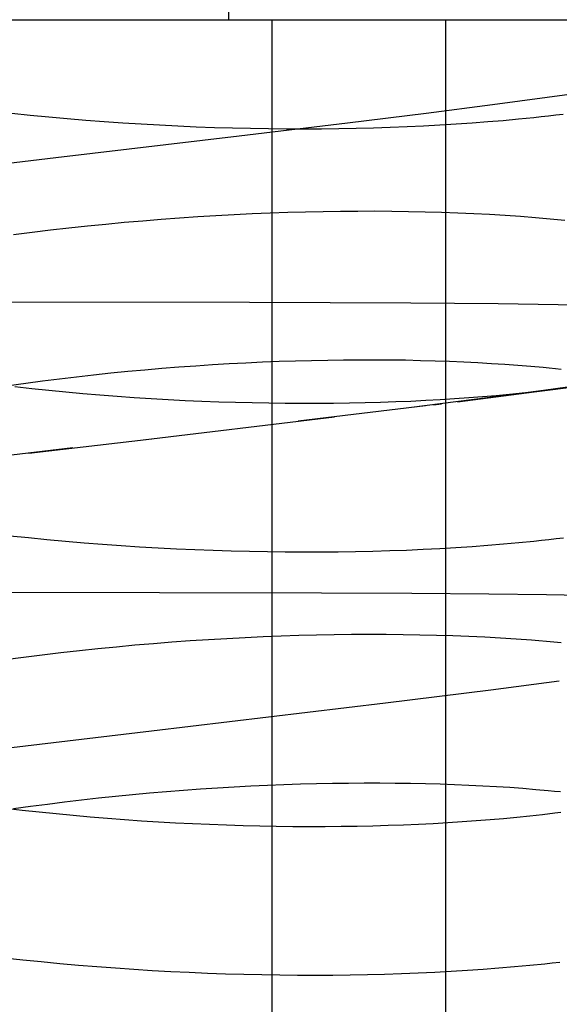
# Model space of a CAD drawing. Header units: inches. Extents: x 0 to 184, y 0 to 119.
# Tile 92 of 113: x 110.3407 to 110.4132, y 40.1164 to 40.2485. Entities that reach past the tile are written whole.
import ezdxf

# ---------------------------------------------------------------- set-up
doc = ezdxf.new("R2010")
doc.units = ezdxf.units.IN
doc.header["$LTSCALE"] = 10.121375
doc.header["$MEASUREMENT"] = 0
doc.linetypes.add('HIDDEN', pattern=[0.2, 0.1, -0.1])
doc.layers.add('DEFAULT_2', color=8, linetype='HIDDEN')

msp = doc.modelspace()

# ---------------------------------------------------------------- linework, layer by layer
at = {"layer": 'DEFAULT_2', "color": 8, "linetype": 'HIDDEN'}
for p, q in [((110.36881, 40.24847), (110.36881, 40.62347)), ((110.25801, 40.24847), (110.59356, 40.24847)), ((110.37461, 40.24847), (110.37461, 40.09222)), ((110.3979, 40.24847), (110.3979, 40.09222)), ((110.41671, 40.23874), (110.41159, 40.23804)), ((110.40423, 40.23706), (110.39532, 40.23592)), ((110.41159, 40.23804), (110.40423, 40.23706)), ((110.33965, 40.23593), (110.34214, 40.23567)), ((110.34214, 40.23567), (110.34462, 40.23543)), ((110.39532, 40.23592), (110.38475, 40.23461)), ((110.34462, 40.23543), (110.34711, 40.23521)), ((110.34711, 40.23521), (110.3496, 40.23501)), ((110.3496, 40.23501), (110.35209, 40.23482)), ((110.35209, 40.23482), (110.35457, 40.23465)), ((110.35457, 40.23465), (110.35705, 40.23449)), ((110.35705, 40.23449), (110.35952, 40.23436)), ((110.35952, 40.23436), (110.36198, 40.23424)), ((110.38475, 40.23461), (110.37021, 40.23286)), ((110.39498, 40.23425), (110.39717, 40.23436)), ((110.39717, 40.23436), (110.39934, 40.2345)), ((110.39934, 40.2345), (110.40149, 40.23464)), ((110.40149, 40.23464), (110.4036, 40.23481)), ((110.4036, 40.23481), (110.40568, 40.23498)), ((110.40568, 40.23498), (110.40774, 40.23517)), ((110.40774, 40.23517), (110.40976, 40.23538)), ((110.36198, 40.23424), (110.36444, 40.23413)), ((110.36444, 40.23413), (110.36688, 40.23404)), ((110.36688, 40.23404), (110.36932, 40.23397)), ((110.36932, 40.23397), (110.37174, 40.23392)), ((110.37174, 40.23392), (110.37415, 40.23388)), ((110.37415, 40.23388), (110.37654, 40.23386)), ((110.37654, 40.23386), (110.37892, 40.23385)), ((110.37892, 40.23385), (110.38127, 40.23386)), ((110.38127, 40.23386), (110.38361, 40.23389)), ((110.38361, 40.23389), (110.38593, 40.23393)), ((110.38593, 40.23393), (110.38823, 40.23399)), ((110.38823, 40.23399), (110.3905, 40.23406)), ((110.3905, 40.23406), (110.39275, 40.23414)), ((110.39275, 40.23414), (110.39498, 40.23425)), ((110.37435, 40.22251), (110.37194, 40.22242)), ((110.37674, 40.2226), (110.37435, 40.22251)), ((110.37911, 40.22266), (110.37674, 40.2226)), ((110.38147, 40.22271), (110.37911, 40.22266)), ((110.38381, 40.22275), (110.38147, 40.22271)), ((110.38613, 40.22276), (110.38381, 40.22275)), ((110.38843, 40.22277), (110.38613, 40.22276)), ((110.3907, 40.22275), (110.38843, 40.22277)), ((110.39295, 40.22272), (110.3907, 40.22275)), ((110.39518, 40.22267), (110.39295, 40.22272)), ((110.39738, 40.22261), (110.39518, 40.22267)), ((110.39956, 40.22253), (110.39738, 40.22261)), ((110.4017, 40.22244), (110.39956, 40.22253)), ((110.40382, 40.22233), (110.4017, 40.22244)), ((110.35478, 40.22125), (110.3523, 40.22102)), ((110.35726, 40.22147), (110.35478, 40.22125)), ((110.35973, 40.22167), (110.35726, 40.22147)), ((110.36219, 40.22185), (110.35973, 40.22167)), ((110.36464, 40.22202), (110.36219, 40.22185)), ((110.36709, 40.22217), (110.36464, 40.22202)), ((110.36952, 40.2223), (110.36709, 40.22217)), ((110.37194, 40.22242), (110.36952, 40.2223)), ((110.40591, 40.22221), (110.40382, 40.22233)), ((110.40797, 40.22207), (110.40591, 40.22221)), ((110.34238, 40.21991), (110.3399, 40.2196)), ((110.34486, 40.22022), (110.34238, 40.21991)), ((110.34734, 40.2205), (110.34486, 40.22022)), ((110.34982, 40.22077), (110.34734, 40.2205)), ((110.3523, 40.22102), (110.34982, 40.22077)), ((110.37159, 40.21053), (110.3242, 40.21058)), ((110.39326, 40.21045), (110.37159, 40.21053)), ((110.40501, 40.21035), (110.39326, 40.21045)), ((110.41307, 40.21024), (110.40501, 40.21035)), ((110.41881, 40.21014), (110.41307, 40.21024)), ((110.37335, 40.20255), (110.37556, 40.20264)), ((110.37556, 40.20264), (110.37776, 40.20271)), ((110.37776, 40.20271), (110.37994, 40.20277)), ((110.37994, 40.20277), (110.38209, 40.20281)), ((110.38209, 40.20281), (110.38423, 40.20284)), ((110.38423, 40.20284), (110.38635, 40.20286)), ((110.38635, 40.20286), (110.38843, 40.20286)), ((110.38843, 40.20286), (110.3905, 40.20284)), ((110.3905, 40.20284), (110.39253, 40.20282)), ((110.39253, 40.20282), (110.39454, 40.20277)), ((110.39454, 40.20277), (110.39651, 40.20272)), ((110.39651, 40.20272), (110.39846, 40.20265)), ((110.39846, 40.20265), (110.40037, 40.20257)), ((110.35295, 40.20108), (110.35524, 40.2013)), ((110.35524, 40.2013), (110.35753, 40.20151)), ((110.35753, 40.20151), (110.35981, 40.2017)), ((110.35981, 40.2017), (110.36209, 40.20188)), ((110.36209, 40.20188), (110.36437, 40.20205)), ((110.36437, 40.20205), (110.36663, 40.2022)), ((110.36663, 40.2022), (110.36888, 40.20233)), ((110.36888, 40.20233), (110.37112, 40.20245)), ((110.37112, 40.20245), (110.37335, 40.20255)), ((110.40037, 40.20257), (110.40224, 40.20248)), ((110.40224, 40.20248), (110.40408, 40.20237)), ((110.40408, 40.20237), (110.40588, 40.20226)), ((110.40588, 40.20226), (110.40764, 40.20213)), ((110.40764, 40.20213), (110.40936, 40.20199)), ((110.34153, 40.19973), (110.3438, 40.20003)), ((110.3438, 40.20003), (110.34608, 40.20031)), ((110.34608, 40.20031), (110.34837, 40.20058)), ((110.34837, 40.20058), (110.35066, 40.20084)), ((110.35066, 40.20084), (110.35295, 40.20108)), ((110.33926, 40.19941), (110.34153, 40.19973)), ((110.34236, 40.19895), (110.34008, 40.1992)), ((110.34464, 40.19871), (110.34236, 40.19895)), ((110.34693, 40.19849), (110.34464, 40.19871)), ((110.41108, 40.19873), (110.40352, 40.19774)), ((110.40983, 40.19853), (110.41664, 40.19943)), ((110.41159, 40.19875), (110.40993, 40.19856)), ((110.41723, 40.19956), (110.41108, 40.19873)), ((110.34922, 40.19829), (110.34693, 40.19849)), ((110.35151, 40.19809), (110.34922, 40.19829)), ((110.3538, 40.19792), (110.35151, 40.19809)), ((110.35609, 40.19776), (110.3538, 40.19792)), ((110.35838, 40.19761), (110.35609, 40.19776)), ((110.36067, 40.19748), (110.35838, 40.19761)), ((110.36294, 40.19736), (110.36067, 40.19748)), ((110.36521, 40.19726), (110.36294, 40.19736)), ((110.39526, 40.19737), (110.39326, 40.19727)), ((110.40352, 40.19774), (110.39337, 40.19646)), ((110.39722, 40.19748), (110.39526, 40.19737)), ((110.39914, 40.1976), (110.39722, 40.19748)), ((110.40104, 40.19773), (110.39914, 40.1976)), ((110.39952, 40.19721), (110.40983, 40.19853)), ((110.40289, 40.19787), (110.40104, 40.19773)), ((110.40471, 40.19803), (110.40289, 40.19787)), ((110.40649, 40.19819), (110.40471, 40.19803)), ((110.40823, 40.19837), (110.40649, 40.19819)), ((110.40993, 40.19856), (110.40823, 40.19837)), ((110.36747, 40.19718), (110.36521, 40.19726)), ((110.36972, 40.19711), (110.36747, 40.19718)), ((110.37196, 40.19705), (110.36972, 40.19711)), ((110.37418, 40.19701), (110.37196, 40.19705)), ((110.37638, 40.19698), (110.37418, 40.19701)), ((110.37857, 40.19697), (110.37638, 40.19698)), ((110.39523, 40.19667), (110.37812, 40.1946)), ((110.38074, 40.19697), (110.37857, 40.19697)), ((110.38289, 40.19699), (110.38074, 40.19697)), ((110.38501, 40.19702), (110.38289, 40.19699)), ((110.38712, 40.19706), (110.38501, 40.19702)), ((110.38919, 40.19712), (110.38712, 40.19706)), ((110.39124, 40.19719), (110.38919, 40.19712)), ((110.39326, 40.19727), (110.39124, 40.19719)), ((110.39631, 40.19681), (110.39738, 40.19694)), ((110.35618, 40.19199), (110.38301, 40.19518)), ((110.34196, 40.19032), (110.35849, 40.19226)), ((110.34785, 40.19101), (110.3198, 40.18769)), ((110.3394, 40.17924), (110.34189, 40.17898)), ((110.34189, 40.17898), (110.34438, 40.17873)), ((110.34438, 40.17873), (110.34688, 40.1785)), ((110.34688, 40.1785), (110.34937, 40.17829)), ((110.34937, 40.17829), (110.35186, 40.1781)), ((110.35186, 40.1781), (110.35435, 40.17792)), ((110.35435, 40.17792), (110.35683, 40.17776)), ((110.35683, 40.17776), (110.35931, 40.17762)), ((110.35931, 40.17762), (110.36178, 40.17749)), ((110.39492, 40.17742), (110.39714, 40.17753)), ((110.39714, 40.17753), (110.39932, 40.17766)), ((110.39932, 40.17766), (110.40148, 40.1778)), ((110.40148, 40.1778), (110.40361, 40.17796)), ((110.40361, 40.17796), (110.4057, 40.17813)), ((110.4057, 40.17813), (110.40777, 40.17832)), ((110.40777, 40.17832), (110.4098, 40.17852)), ((110.36178, 40.17749), (110.36425, 40.17738)), ((110.36425, 40.17738), (110.3667, 40.17728)), ((110.3667, 40.17728), (110.36914, 40.17721)), ((110.36914, 40.17721), (110.37158, 40.17715)), ((110.37158, 40.17715), (110.37399, 40.1771)), ((110.37399, 40.1771), (110.3764, 40.17707)), ((110.3764, 40.17707), (110.37878, 40.17706)), ((110.37878, 40.17706), (110.38115, 40.17707)), ((110.38115, 40.17707), (110.3835, 40.17709)), ((110.3835, 40.17709), (110.38583, 40.17712)), ((110.38583, 40.17712), (110.38814, 40.17717)), ((110.38814, 40.17717), (110.39042, 40.17724)), ((110.39042, 40.17724), (110.39269, 40.17732)), ((110.39269, 40.17732), (110.39492, 40.17742)), ((110.304, 40.17173), (110.38128, 40.17157)), ((110.38128, 40.17157), (110.39339, 40.17151)), ((110.39339, 40.17151), (110.40374, 40.17143)), ((110.40374, 40.17143), (110.41148, 40.17133)), ((110.41148, 40.17133), (110.41779, 40.17122)), ((110.37341, 40.16566), (110.37099, 40.16555)), ((110.37583, 40.16575), (110.37341, 40.16566)), ((110.37822, 40.16583), (110.37583, 40.16575)), ((110.3806, 40.16589), (110.37822, 40.16583)), ((110.38296, 40.16594), (110.3806, 40.16589)), ((110.38531, 40.16596), (110.38296, 40.16594)), ((110.38763, 40.16598), (110.38531, 40.16596)), ((110.38993, 40.16597), (110.38763, 40.16598)), ((110.39221, 40.16595), (110.38993, 40.16597)), ((110.39446, 40.16591), (110.39221, 40.16595)), ((110.39669, 40.16586), (110.39446, 40.16591)), ((110.39889, 40.16579), (110.39669, 40.16586)), ((110.40106, 40.16571), (110.39889, 40.16579)), ((110.4032, 40.16561), (110.40106, 40.16571)), ((110.35372, 40.1643), (110.35123, 40.16405)), ((110.35621, 40.16453), (110.35372, 40.1643)), ((110.35869, 40.16474), (110.35621, 40.16453)), ((110.36117, 40.16493), (110.35869, 40.16474)), ((110.36364, 40.16511), (110.36117, 40.16493)), ((110.3661, 40.16527), (110.36364, 40.16511)), ((110.36855, 40.16542), (110.3661, 40.16527)), ((110.37099, 40.16555), (110.36855, 40.16542)), ((110.40532, 40.1655), (110.4032, 40.16561)), ((110.4074, 40.16537), (110.40532, 40.1655)), ((110.34375, 40.1632), (110.34126, 40.16289)), ((110.34624, 40.1635), (110.34375, 40.1632)), ((110.34874, 40.16378), (110.34624, 40.1635)), ((110.35123, 40.16405), (110.34874, 40.16378)), ((110.34126, 40.16289), (110.33877, 40.16256)), ((110.40399, 40.15855), (110.4132, 40.15974)), ((110.38984, 40.1568), (110.40399, 40.15855)), ((110.35841, 40.15305), (110.38984, 40.1568)), ((110.32551, 40.14917), (110.35841, 40.15305)), ((110.37401, 40.14576), (110.37622, 40.14584)), ((110.37622, 40.14584), (110.37842, 40.14592)), ((110.37842, 40.14592), (110.3806, 40.14598)), ((110.3806, 40.14598), (110.38275, 40.14602)), ((110.38275, 40.14602), (110.38489, 40.14605)), ((110.38489, 40.14605), (110.38701, 40.14606)), ((110.38701, 40.14606), (110.3891, 40.14607)), ((110.3891, 40.14607), (110.39116, 40.14605)), ((110.39116, 40.14605), (110.3932, 40.14602)), ((110.3932, 40.14602), (110.39521, 40.14598)), ((110.39521, 40.14598), (110.39718, 40.14593)), ((110.39718, 40.14593), (110.39913, 40.14586)), ((110.39913, 40.14586), (110.40104, 40.14578)), ((110.3536, 40.14428), (110.35589, 40.1445)), ((110.35589, 40.1445), (110.35818, 40.14471)), ((110.35818, 40.14471), (110.36046, 40.14491)), ((110.36046, 40.14491), (110.36274, 40.14509)), ((110.36274, 40.14509), (110.36502, 40.14525)), ((110.36502, 40.14525), (110.36728, 40.1454)), ((110.36728, 40.1454), (110.36953, 40.14553)), ((110.36953, 40.14553), (110.37178, 40.14565)), ((110.37178, 40.14565), (110.37401, 40.14576)), ((110.40104, 40.14578), (110.40292, 40.14569)), ((110.40292, 40.14569), (110.40476, 40.14558)), ((110.40476, 40.14558), (110.40656, 40.14547)), ((110.40656, 40.14547), (110.40832, 40.14534)), ((110.40832, 40.14534), (110.41004, 40.1452)), ((110.34217, 40.14292), (110.34444, 40.14322)), ((110.34444, 40.14322), (110.34673, 40.14351)), ((110.34673, 40.14351), (110.34902, 40.14378)), ((110.34902, 40.14378), (110.35131, 40.14404)), ((110.35131, 40.14404), (110.3536, 40.14428)), ((110.34105, 40.14238), (110.33877, 40.14265)), ((110.3399, 40.14261), (110.34217, 40.14292)), ((110.34333, 40.14213), (110.34105, 40.14238)), ((110.34561, 40.1419), (110.34333, 40.14213)), ((110.3479, 40.14168), (110.34561, 40.1419)), ((110.41258, 40.142), (110.41093, 40.1418)), ((110.3502, 40.14147), (110.3479, 40.14168)), ((110.3525, 40.14128), (110.3502, 40.14147)), ((110.35479, 40.14111), (110.3525, 40.14128)), ((110.35709, 40.14095), (110.35479, 40.14111)), ((110.35938, 40.1408), (110.35709, 40.14095)), ((110.36167, 40.14067), (110.35938, 40.1408)), ((110.36395, 40.14056), (110.36167, 40.14067)), ((110.36622, 40.14046), (110.36395, 40.14056)), ((110.39627, 40.14059), (110.39428, 40.14049)), ((110.39823, 40.1407), (110.39627, 40.14059)), ((110.40016, 40.14083), (110.39823, 40.1407)), ((110.40205, 40.14096), (110.40016, 40.14083)), ((110.4039, 40.14111), (110.40205, 40.14096)), ((110.40572, 40.14126), (110.4039, 40.14111)), ((110.4075, 40.14143), (110.40572, 40.14126)), ((110.40924, 40.14161), (110.4075, 40.14143)), ((110.41093, 40.1418), (110.40924, 40.14161)), ((110.36848, 40.14038), (110.36622, 40.14046)), ((110.37073, 40.14031), (110.36848, 40.14038)), ((110.37297, 40.14025), (110.37073, 40.14031)), ((110.37519, 40.14021), (110.37297, 40.14025)), ((110.3774, 40.14019), (110.37519, 40.14021)), ((110.37959, 40.14018), (110.3774, 40.14019)), ((110.38176, 40.14018), (110.37959, 40.14018)), ((110.38391, 40.1402), (110.38176, 40.14018)), ((110.38603, 40.14023), (110.38391, 40.1402)), ((110.38814, 40.14028), (110.38603, 40.14023)), ((110.39021, 40.14034), (110.38814, 40.14028)), ((110.39226, 40.14041), (110.39021, 40.14034)), ((110.39428, 40.14049), (110.39226, 40.14041)), ((110.33866, 40.12261), (110.34114, 40.12234)), ((110.34114, 40.12234), (110.34363, 40.12209)), ((110.34363, 40.12209), (110.34612, 40.12185)), ((110.34612, 40.12185), (110.34861, 40.12162)), ((110.34861, 40.12162), (110.3511, 40.12142)), ((110.3511, 40.12142), (110.35358, 40.12123)), ((110.35358, 40.12123), (110.35607, 40.12106)), ((110.35607, 40.12106), (110.35854, 40.12091)), ((110.35854, 40.12091), (110.36102, 40.12077)), ((110.36102, 40.12077), (110.36348, 40.12065)), ((110.39648, 40.12067), (110.39868, 40.12079)), ((110.39868, 40.12079), (110.40085, 40.12092)), ((110.40085, 40.12092), (110.40299, 40.12107)), ((110.40299, 40.12107), (110.4051, 40.12123)), ((110.4051, 40.12123), (110.40719, 40.12141)), ((110.40719, 40.12141), (110.40924, 40.1216)), ((110.40924, 40.1216), (110.41126, 40.1218)), ((110.36348, 40.12065), (110.36594, 40.12055)), ((110.36594, 40.12055), (110.36838, 40.12046)), ((110.36838, 40.12046), (110.37082, 40.12039)), ((110.37082, 40.12039), (110.37324, 40.12034)), ((110.37324, 40.12034), (110.37565, 40.1203)), ((110.37565, 40.1203), (110.37804, 40.12028)), ((110.37804, 40.12028), (110.38042, 40.12027)), ((110.38042, 40.12027), (110.38278, 40.12028)), ((110.38278, 40.12028), (110.38512, 40.12031)), ((110.38512, 40.12031), (110.38743, 40.12035)), ((110.38743, 40.12035), (110.38973, 40.1204)), ((110.38973, 40.1204), (110.392, 40.12048)), ((110.392, 40.12048), (110.39425, 40.12056)), ((110.39425, 40.12056), (110.39648, 40.12067))]:
    msp.add_line(p, q, dxfattribs=at)
for points in [[(110.40976, 40.23538), (110.41076, 40.23549), (110.41175, 40.2356), (110.41273, 40.23571), (110.4137, 40.23583)], [(110.37021, 40.23286), (110.34558, 40.22994), (110.315, 40.22632)], [(110.41394, 40.22156), (110.41297, 40.22165), (110.41198, 40.22174), (110.41099, 40.22183), (110.40999, 40.22191), (110.40797, 40.22207)], [(110.40936, 40.20199), (110.41103, 40.20184), (110.41186, 40.20176), (110.41267, 40.20168), (110.41347, 40.20159)], [(110.4132, 40.19896), (110.4124, 40.19885), (110.41159, 40.19875)], [(110.4098, 40.17852), (110.41081, 40.17862), (110.41181, 40.17873), (110.4128, 40.17885), (110.41378, 40.17896)], [(110.41347, 40.16488), (110.41248, 40.16497), (110.41148, 40.16506), (110.41047, 40.16514), (110.40946, 40.16522), (110.4074, 40.16537)], [(110.41004, 40.1452), (110.41172, 40.14505), (110.41254, 40.14497), (110.41335, 40.14489)], [(110.41339, 40.1421), (110.41258, 40.142)], [(110.41126, 40.1218), (110.41226, 40.12191), (110.41325, 40.12202)]]:
    msp.add_lwpolyline(points, dxfattribs=at)

doc.saveas('drawing.dxf')
